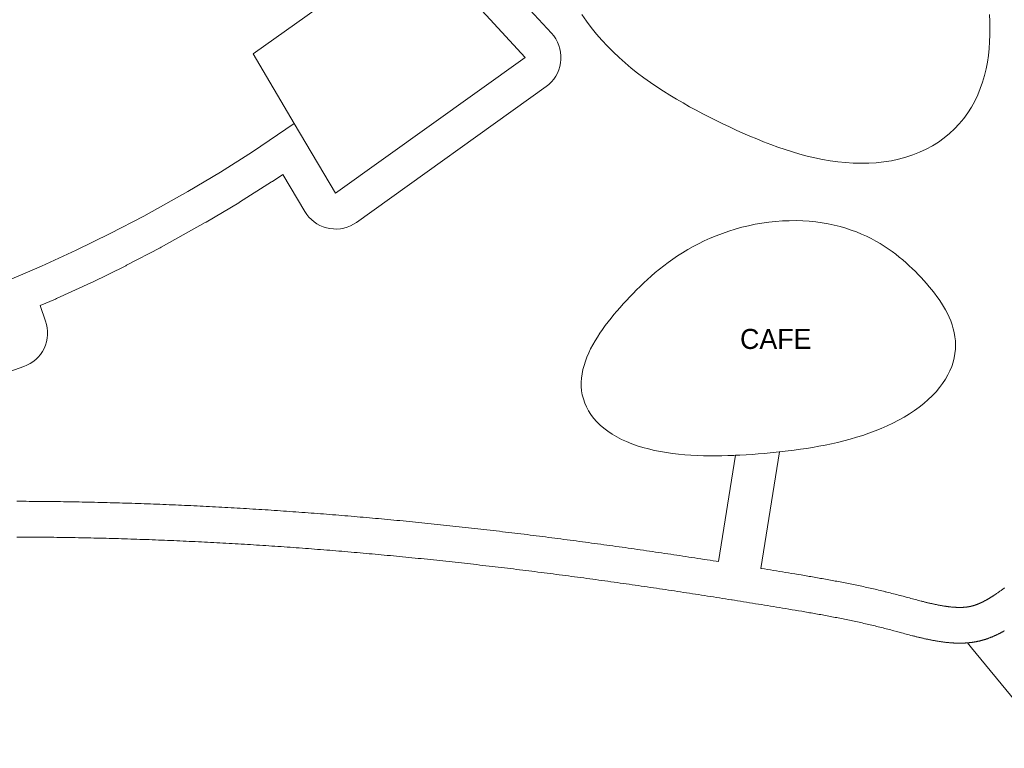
# Model space of a CAD drawing. Header units: millimetres. Extents: x -97041 to 284557, y -33528 to 335809.
# Tile 28 of 41: x 124543 to 193430, y -5226 to 45761. Entities that reach past the tile are written whole.
import ezdxf
from ezdxf.enums import TextEntityAlignment as Align

# ---------------------------------------------------------------- set-up
doc = ezdxf.new("R2010")
doc.units = ezdxf.units.MM
for name, color, linetype, lineweight in [('ANNOTATION', 7, 'Continuous', 13), ('BUILDING', 7, 'Continuous', 18), ('FOOD', 1, 'Continuous', 18), ('GREEN', 3, 'Continuous', 18), ('PATH', 8, 'Continuous', 18)]:
    doc.layers.add(name, color=color, linetype=linetype, lineweight=lineweight)

msp = doc.modelspace()

# ---------------------------------------------------------------- linework, layer by layer
at = {"layer": 'BUILDING'}
for points in [[(155447.609, 47947.462), (152217.536, 51443.108), (140870.298, 43374.737), (143757.001, 38492.421)], [(155447.609, 47947.462), (157173.927, 46079.215), (159913.579, 43114.309), (146642.921, 33611.426), (143757.001, 38492.421)], [(143757.001, 38492.421), (140824.412, 36517.282), (138582.78, 35100.476), (136306.539, 33739.979), (133220.15, 32015.034), (130868.677, 30789.149), (128487.377, 29622.251), (126077.73, 28515.068), (122823.383, 27132.891)]]:
    msp.add_lwpolyline(points, dxfattribs=at)
at = {"layer": 'FOOD'}
for points in [[(163871.497, 46134.414), (164191.879, 45662.951), (164532.338, 45203.594), (164891.168, 44757.16), (165266.622, 44324.293), (165656.946, 43905.468), (166060.401, 43500.983), (166475.289, 43110.968), (166899.978, 42735.388), (167332.923, 42374.051), (167772.692, 42026.621), (168217.974, 41692.633), (168667.605, 41371.513), (169120.573, 41062.591), (169576.029, 40765.126), (170033.289, 40478.329), (170491.843, 40201.385), (170951.344, 39933.476), (171411.609, 39673.805), (171872.606, 39421.62), (172334.446, 39176.236), (172797.364, 38937.052), (173261.703, 38703.575), (173727.895, 38475.433), (174196.437, 38252.391), (174667.872, 38034.36), (175142.758, 37821.407), (175621.653, 37613.758), (176105.081, 37411.803), (176593.518, 37216.089), (177087.359, 37027.319), (177586.906, 36846.341), (178092.342, 36674.138), (178603.721, 36511.813), (179120.945, 36360.571), (179643.763, 36221.701), (180171.753, 36096.552), (180704.328, 35986.513), (181240.726, 35892.987), (181780.017, 35817.369), (182321.108, 35761.016), (182862.757, 35725.227), (183403.576, 35711.218), (183942.056, 35720.098), (184476.584, 35752.85), (185005.458, 35810.309), (185526.916, 35893.151), (186039.161, 36001.873), (186540.38, 36136.785), (187028.776, 36298.003), (187502.592, 36485.445), (187960.138, 36698.827), (188399.814, 36937.669), (188820.133, 37201.299), (189219.746, 37488.864), (189597.459, 37799.339), (189952.247, 38131.546), (190283.275, 38484.167), (190589.902, 38855.771), (190871.688, 39244.827), (191128.404, 39649.734), (191360.024, 40068.842), (191566.726, 40500.476), (191748.884, 40942.964), (191907.054, 41394.656), (192041.967, 41853.953), (192154.502, 42319.324), (192245.677, 42789.33), (192316.618, 43262.639), (192368.541, 43738.046), (192402.726, 44214.479), (192420.488, 44691.016), (192423.155, 45166.887), (192412.038, 45641.481), (192388.407, 46114.343)], [(177883.532, 15537.489), (178307.079, 15587.189), (178732.458, 15641.268), (179159.928, 15700.148), (179589.651, 15764.312), (180021.684, 15834.295), (180455.963, 15910.668), (180892.292, 15994.029), (181330.338, 16084.986), (181769.625, 16184.143), (182209.532, 16292.088), (182649.296, 16409.379), (183088.014, 16536.529), (183524.653, 16673.994), (183958.056, 16822.159), (184386.962, 16981.334), (184810.014, 17151.738), (185225.779, 17333.496), (185632.771, 17526.63), (186029.464, 17731.058), (186414.322, 17946.591), (186785.814, 18172.933), (187142.442, 18409.681), (187482.76, 18656.333), (187805.399, 18912.292), (188109.084, 19176.872), (188392.655, 19449.308), (188655.084, 19728.768), (188895.491, 20014.362), (189113.157, 20305.157), (189307.532, 20600.19), (189478.244, 20898.48), (189625.102, 21199.046), (189748.099, 21500.916), (189847.408, 21803.145), (189923.375, 22104.826), (189976.517, 22405.103), (190007.504, 22703.181), (190017.15, 22998.337), (190006.394, 23289.929), (189976.283, 23577.401), (189927.953, 23860.289), (189862.607, 24138.223), (189781.492, 24410.93), (189685.877, 24678.231), (189577.031, 24940.042), (189456.199, 25196.364), (189324.582, 25447.281), (189183.315, 25692.952), (189033.45, 25933.597), (188875.937, 26169.493), (188711.609, 26400.957), (188541.172, 26628.337), (188365.196, 26851.996), (188184.105, 27072.299), (187998.175, 27289.604), (187807.536, 27504.241), (187612.172, 27716.506), (187411.925, 27926.647), (187206.51, 28134.851), (186995.521, 28341.236), (186778.445, 28545.846), (186554.68, 28748.637), (186323.553, 28949.478), (186084.339, 29148.148), (185836.281, 29344.33), (185578.61, 29537.617), (185310.571, 29727.513), (185031.442, 29913.435), (184740.554, 30094.725), (184437.311, 30270.654), (184121.214, 30440.432), (183791.868, 30603.222), (183449.009, 30758.15), (183092.505, 30904.317), (182722.375, 31040.817), (182338.789, 31166.75), (181942.079, 31281.234), (181532.734, 31383.42), (181111.401, 31472.512), (180678.883, 31547.77), (180236.123, 31608.533), (179784.201, 31654.223), (179324.318, 31684.358), (178857.78, 31698.56), (178385.98, 31696.561), (177910.381, 31678.21), (177432.493, 31643.472), (176953.851, 31592.433), (176475.998, 31525.296), (176000.455, 31442.38), (175528.708, 31344.113), (175062.178, 31231.027), (174602.21, 31103.748), (174150.049, 30962.987), (173706.825, 30809.527), (173273.54, 30644.213), (172851.056, 30467.936), (172440.086, 30281.62), (172041.188, 30086.208), (171654.764, 29882.647), (171281.055, 29671.874), (170920.151, 29454.801), (170571.992, 29232.304), (170236.379, 29005.208), (169912.986, 28774.277), (169601.373, 28540.209), (169301.004, 28303.618), (169011.262, 28065.039), (168731.473, 27824.914), (168460.922, 27583.596), (168198.88, 27341.345), (167944.62, 27098.331), (167697.439, 26854.636), (167456.684, 26610.258), (167221.767, 26365.123), (166992.183, 26119.086), (166767.531, 25871.947), (166547.524, 25623.457), (166332.004, 25373.335), (166120.947, 25121.275), (165914.477, 24866.965), (165712.862, 24610.095), (165516.519, 24350.374), (165326.01, 24087.54), (165142.035, 23821.375), (164965.427, 23551.715), (164797.137, 23278.458), (164638.22, 23001.579), (164489.822, 22721.132), (164353.156, 22437.258), (164229.49, 22150.188), (164120.117, 21860.248), (164026.338, 21567.857), (163949.439, 21273.524), (163890.663, 20977.848), (163851.197, 20681.511), (163832.142, 20385.27), (163834.496, 20089.949), (163859.134, 19796.43), (163906.796, 19505.638), (163978.064, 19218.534), (164073.357, 18936.096), (164192.921, 18659.309), (164336.821, 18389.148), (164504.936, 18126.567), (164696.964, 17872.482), (164912.423, 17627.76), (165150.657, 17393.205), (165410.845, 17169.547), (165692.013, 16957.43), (165993.048, 16757.407), (166312.719, 16569.927), (166649.69, 16395.336), (167002.543, 16233.868), (167369.8, 16085.647), (167749.943, 15950.684), (168141.44, 15828.883), (168542.764, 15720.043), (168952.418, 15623.863), (169368.953, 15539.952), (169790.991, 15467.837), (170217.241, 15406.976), (170646.516, 15356.766), (171077.744, 15316.561), (171509.983, 15285.681), (171942.428, 15263.427), (172374.414, 15249.101), (172805.423, 15242.01), (173235.077, 15241.489), (173663.141, 15246.911), (174089.511, 15257.697), (174514.208, 15273.332)], [(174937.365, 15293.369), (174514.208, 15273.332)], [(174514.208, 15273.332), (174623.882, 15278.525)], [(174623.882, 15278.525), (174937.365, 15293.369)], [(174937.365, 15293.369), (175359.211, 15317.442), (175780.058, 15345.273), (176200.28, 15376.673), (176620.297, 15411.547), (177040.55, 15449.896), (177461.486, 15491.815)], [(177883.532, 15537.489), (177461.486, 15491.815)], [(177461.486, 15491.815), (177699.697, 15517.594)], [(177699.697, 15517.594), (177883.532, 15537.489)]]:
    msp.add_lwpolyline(points, dxfattribs=at)
at = {"layer": 'GREEN'}
for points in [[(159010.066, 47775.857), (161749.718, 44810.951), (161909.51, 44619.719), (162049.469, 44413.53), (162168.205, 44194.431), (162264.538, 43964.599), (162337.511, 43726.318), (162386.398, 43481.956), (162410.715, 43233.942), (162410.219, 42984.738), (162384.915, 42736.822), (162335.055, 42492.657), (162261.135, 42254.668), (162163.888, 42025.222), (162044.281, 41806.597), (161903.502, 41600.966), (161742.951, 41410.372), (161564.222, 41236.71), (161369.091, 41081.704), (148098.433, 31578.821), (147893.558, 31446.73), (147676.791, 31335.22), (147450.196, 31245.352), (147215.925, 31177.978), (146976.206, 31133.741), (146733.318, 31113.061), (146489.571, 31116.134), (146247.282, 31142.931), (146008.755, 31193.197), (145776.257, 31266.454), (145551.998, 31362.007), (145338.112, 31478.945), (145136.631, 31616.159), (144949.471, 31772.342), (144778.412, 31946.011), (144625.08, 32135.514), (144490.932, 32339.049), (142954.443, 34937.733), (142220.976, 34443.732), (142160.094, 34404.002), (139918.462, 32987.196), (139865.38, 32954.564), (137589.139, 31594.067), (137526.199, 31557.68), (134439.81, 29832.735), (134375.846, 29798.197), (132024.373, 28572.312), (131968.761, 28544.196), (129587.461, 27377.298), (129531.165, 27350.576), (127121.518, 26243.393), (127055.03, 26214.006), (125965.24, 25751.154), (126346.964, 24673.801), (126417.454, 24438.807), (126464.572, 24198.036), (126487.863, 23953.806), (126487.103, 23708.468), (126462.299, 23464.387), (126413.691, 23223.912), (126341.746, 22989.36), (126247.158, 22762.989), (126130.836, 22546.979), (125993.903, 22343.41), (125837.675, 22154.244), (125663.658, 21981.302), (125473.528, 21826.249), (125269.115, 21690.579), (125052.389, 21575.598), (124825.436, 21482.414), (110183.408, 16294.513)], [(124345.95, 12059.779), (124563.551, 12059.112), (124781.17, 12058.266), (124998.769, 12057.241), (125216.397, 12056.038), (125434.005, 12054.655), (125651.616, 12053.094), (125869.23, 12051.356), (126086.833, 12049.441), (126304.448, 12047.348), (126522.052, 12045.078), (126739.645, 12042.632), (126957.248, 12040.009), (127174.838, 12037.211), (127392.413, 12034.236), (127609.998, 12031.087), (127827.567, 12027.763), (128045.131, 12024.264), (128262.68, 12020.59), (128480.233, 12016.743), (128697.757, 12012.722), (128915.285, 12008.527), (129132.806, 12004.159), (129350.296, 11999.618), (129567.786, 11994.906), (129785.257, 11990.021), (130002.717, 11984.964), (130220.176, 11979.735), (130437.591, 11974.335), (130655.014, 11968.765), (130872.402, 11963.023), (131089.788, 11957.112), (131307.159, 11951.031), (131524.492, 11944.779), (131741.809, 11938.359), (131959.132, 11931.77), (132176.403, 11925.011), (132393.658, 11918.084), (132610.916, 11910.99), (132828.12, 11903.727), (133045.316, 11896.297), (133262.479, 11888.7), (133479.635, 11880.936), (133696.754, 11873.005), (133913.841, 11864.908), (134130.905, 11856.646), (134347.944, 11848.218), (134564.958, 11839.624), (134781.937, 11830.866), (134998.888, 11821.943), (135215.815, 11812.855), (135432.712, 11803.603), (135649.559, 11794.188), (135866.401, 11784.609), (136083.178, 11774.867), (136299.949, 11764.963), (136516.676, 11754.895), (136733.374, 11744.666), (136950.015, 11734.275), (137166.648, 11723.722), (137383.224, 11713.008), (137599.777, 11702.133), (137816.283, 11691.097), (138032.744, 11679.902), (138249.18, 11668.546), (138465.568, 11657.03), (138681.916, 11645.355), (138898.217, 11633.522), (139114.49, 11621.529), (139330.7, 11609.378), (139546.883, 11597.069), (139763.024, 11584.601), (139979.101, 11571.977), (140195.148, 11559.195), (140411.138, 11546.257), (140627.099, 11533.161), (140842.991, 11519.91), (141058.851, 11506.502), (141274.654, 11492.939), (141490.409, 11479.22), (141706.106, 11465.347), (141921.758, 11451.319), (142137.371, 11437.136), (142352.913, 11422.8), (142568.405, 11408.31), (142783.858, 11393.665), (142999.237, 11378.868), (143214.566, 11363.919), (143429.853, 11348.816), (143645.065, 11333.561), (143860.235, 11318.155), (144075.337, 11302.596), (144290.386, 11286.887), (144505.38, 11271.026), (144720.304, 11255.014), (144935.161, 11238.853), (145149.983, 11222.541), (145364.725, 11206.079), (145579.395, 11189.469), (145794.028, 11172.709), (146008.579, 11155.799), (146223.068, 11138.742), (146437.495, 11121.536), (146651.85, 11104.183), (146866.152, 11086.682), (147080.367, 11069.034), (147294.532, 11051.238), (147508.628, 11033.296), (147722.637, 11015.207), (147936.592, 10996.973), (148150.466, 10978.593), (148364.288, 10960.067), (148578.016, 10941.396), (148791.684, 10922.58), (149005.275, 10903.62), (149218.781, 10884.516), (149432.24, 10865.267), (149645.594, 10845.876), (149858.885, 10826.341), (150072.105, 10806.663), (150285.249, 10786.842), (150498.296, 10766.879), (150711.281, 10746.774), (150924.207, 10726.525), (151143.027, 10705.559), (151361.778, 10684.444), (151580.433, 10663.182), (151798.988, 10641.773), (152017.472, 10620.216), (152235.853, 10598.515), (152454.165, 10576.667), (152672.373, 10554.675), (152890.506, 10532.539), (153108.544, 10510.26), (153326.505, 10487.838), (153544.378, 10465.273), (153762.159, 10442.568), (153979.864, 10419.721), (154197.48, 10396.735), (154415.016, 10373.608), (154632.468, 10350.342), (154849.828, 10326.938), (155067.105, 10303.398), (155284.316, 10279.719), (155501.427, 10255.904), (155718.466, 10231.953), (155935.427, 10207.866), (156152.282, 10183.647), (156369.082, 10159.292), (156585.791, 10134.805), (156802.421, 10110.184), (157018.971, 10085.432), (157235.435, 10060.549), (157451.837, 10035.534), (157668.133, 10010.39), (157884.381, 9985.115), (158100.522, 9959.713), (158316.604, 9934.182), (158532.593, 9908.524), (158748.521, 9882.738), (158964.358, 9856.826), (159180.125, 9830.789), (159395.81, 9804.627), (159611.426, 9778.34), (159826.963, 9751.93), (160042.43, 9725.396), (160257.806, 9698.74), (160473.129, 9671.961), (160688.358, 9645.062), (160903.531, 9618.041), (161118.607, 9590.902), (161333.622, 9563.644), (161548.575, 9536.265), (161763.439, 9508.769), (161978.238, 9481.155), (162192.957, 9453.425), (162407.613, 9425.578), (162622.183, 9397.617), (162836.698, 9369.54), (163051.14, 9341.349), (163265.519, 9313.042), (163479.797, 9284.626), (163694.037, 9256.095), (163908.193, 9227.453), (164122.273, 9198.701), (164336.305, 9169.836), (164550.251, 9140.863), (164764.136, 9111.78), (164977.948, 9082.589), (165191.702, 9053.289), (165405.381, 9023.882), (165618.99, 8994.37), (165832.542, 8964.75), (166046.019, 8935.025), (166259.43, 8905.196), (166472.79, 8875.261), (166686.073, 8845.223), (166899.282, 8815.084), (167112.438, 8784.842), (167325.534, 8754.497), (167538.564, 8724.051), (167751.513, 8693.507), (167964.428, 8662.86), (168177.255, 8632.116), (168390.025, 8601.274), (168602.75, 8570.331), (168815.387, 8539.294), (169027.984, 8508.159), (169240.5, 8476.929), (169452.974, 8445.603), (169665.385, 8414.181), (169877.72, 8382.667), (170090.012, 8351.058), (170302.24, 8319.357), (170514.395, 8287.565), (170726.505, 8255.68), (170938.57, 8223.702), (171150.544, 8191.638), (171362.481, 8159.482), (171574.356, 8127.237), (171786.182, 8094.902), (171997.933, 8062.482), (172209.634, 8029.975), (172421.289, 7997.38), (172632.884, 7964.699), (172844.426, 7931.932), (173055.899, 7899.082), (173267.325, 7866.148), (173439.787, 7839.208), (174623.882, 15278.525)], [(177699.697, 15517.594), (176402.443, 7367.325), (176432.368, 7362.478), (176642.972, 7328.284), (176853.498, 7294.02), (177064.007, 7259.68), (177274.451, 7225.269), (177484.853, 7190.786), (177695.202, 7156.233), (177905.516, 7121.608), (178115.762, 7086.916), (178326.061, 7052.14), (178550.162, 7014.991), (178774.61, 6977.663), (178999.379, 6940.122), (179224.525, 6902.326), (179447.2, 6864.718), (179450.025, 6864.239), (179675.019, 6825.973), (179788.048, 6806.639), (179901.183, 6787.206), (180014.378, 6767.678), (180127.671, 6748.044), (180241.059, 6728.301), (180354.56, 6708.439), (180468.157, 6688.458), (180581.828, 6668.355), (180695.615, 6648.12), (180806.957, 6628.207), (180809.482, 6627.754), (180920.83, 6607.722), (180923.464, 6607.247), (181034.817, 6587.091), (181037.523, 6586.6), (181148.884, 6566.316), (181151.72, 6565.797), (181263.088, 6545.379), (181265.978, 6544.848), (181377.355, 6524.293), (181380.328, 6523.742), (181491.714, 6503.046), (181494.83, 6502.465), (181606.226, 6481.621), (181609.382, 6481.029), (181720.788, 6460.035), (181724.082, 6459.412), (181835.5, 6438.261), (181838.833, 6437.625), (181950.263, 6416.315), (181953.716, 6415.653), (182065.159, 6394.178), (182068.689, 6393.495), (182180.146, 6371.851), (182183.778, 6371.143), (182295.249, 6349.325), (182298.979, 6348.592), (182410.465, 6326.595), (182414.25, 6325.845), (182525.752, 6303.666), (182529.634, 6302.89), (182641.153, 6280.524), (182645.156, 6279.718), (182756.692, 6257.159), (182760.75, 6256.335), (182872.304, 6233.58), (182876.435, 6232.734), (182988.008, 6209.779), (182992.277, 6208.896), (183103.87, 6185.734), (183108.175, 6184.837), (183219.788, 6161.466), (183224.208, 6160.536), (183335.842, 6136.95), (183340.334, 6135.997), (183451.99, 6112.192), (183456.555, 6111.214), (183568.234, 6087.186), (183572.916, 6086.174), (183684.618, 6061.917), (183689.372, 6060.88), (183801.098, 6036.39), (183805.897, 6035.333), (183917.649, 6010.607), (183922.594, 6009.508), (184034.37, 5984.539), (184039.333, 5983.425), (184151.136, 5958.211), (184156.231, 5957.056), (184268.062, 5931.59), (184273.214, 5930.411), (184385.072, 5904.69), (184390.312, 5903.479), (184502.198, 5877.498), (184507.501, 5876.261), (184619.417, 5850.016), (184624.812, 5848.744), (184736.758, 5822.23), (184742.239, 5820.926), (184854.216, 5794.138), (184859.762, 5792.804), (184971.771, 5765.738), (184977.387, 5764.374), (185089.428, 5737.026), (185095.148, 5735.623), (185207.222, 5707.987), (185212.985, 5706.559), (185325.093, 5678.632), (185330.944, 5677.166), (185443.086, 5648.943), (185449.015, 5647.444), (185561.193, 5618.92), (185567.192, 5617.386), (185679.405, 5588.557), (185685.244, 5587.05), (185793.188, 5559.04), (185798.308, 5557.706), (185906.279, 5529.445), (185910.708, 5528.281), (186018.7, 5499.803), (186022.46, 5498.808), (186130.468, 5470.146), (186133.531, 5469.331), (186243.916, 5439.888), (186354.124, 5410.375), (186570.791, 5352.146), (186786.129, 5294.213), (186892.594, 5265.628), (186998.424, 5237.295), (187103.527, 5209.27), (187207.895, 5181.583), (187311.501, 5154.274), (187414.357, 5127.366), (187516.452, 5100.892), (187618.619, 5074.664), (187668.184, 5062.047), (187718.342, 5049.356), (187768.27, 5036.803), (187818.009, 5024.382), (187867.578, 5012.091), (187916.906, 4999.95), (187966.014, 4987.958), (188014.93, 4976.111), (188063.62, 4964.42), (188112.1, 4952.884), (188160.361, 4941.508), (188208.396, 4930.296), (188256.219, 4919.249), (188303.828, 4908.37), (188351.205, 4897.663), (188398.325, 4887.14), (188445.229, 4876.793), (188491.932, 4866.62), (188538.362, 4856.64), (188584.553, 4846.849), (188630.519, 4837.245), (188676.231, 4827.838), (188721.735, 4818.619), (188766.958, 4809.604), (188811.921, 4800.795), (188856.651, 4792.185), (188901.114, 4783.784), (188945.354, 4775.586), (188989.309, 4767.602), (189032.985, 4759.836), (189076.413, 4752.282), (189119.565, 4744.947), (189162.459, 4737.829), (189205.072, 4730.934), (189247.426, 4724.261), (189289.49, 4717.813), (189331.241, 4711.597), (189372.746, 4705.605), (189413.983, 4699.839), (189454.922, 4694.305), (189495.534, 4689.009), (189535.87, 4683.944), (189575.928, 4679.111), (189615.674, 4674.516), (189655.137, 4670.155), (189694.289, 4666.032), (189733.126, 4662.147), (189771.648, 4658.502), (189809.874, 4655.095), (189847.805, 4651.925), (189887.211, 4648.855), (189904.124, 4647.611), (189922.728, 4646.296), (189941.257, 4645.04), (189959.713, 4643.844), (189978.043, 4642.711), (189996.343, 4641.635), (190014.569, 4640.618), (190032.672, 4639.664), (190050.744, 4638.767), (190068.742, 4637.928), (190086.613, 4637.152), (190104.406, 4636.435), (190122.125, 4635.777), (190139.766, 4635.179), (190157.328, 4634.64), (190174.813, 4634.161), (190192.27, 4633.739), (190209.551, 4633.377), (190226.755, 4633.076), (190243.978, 4632.832), (190261.025, 4632.647), (190277.996, 4632.521), (190294.937, 4632.453), (190311.75, 4632.444), (190328.535, 4632.493), (190345.193, 4632.6), (190361.724, 4632.765), (190378.276, 4632.989), (190394.699, 4633.27), (190411.045, 4633.608), (190427.313, 4634.004), (190443.454, 4634.456), (190459.568, 4634.967), (190475.603, 4635.534), (190491.51, 4636.157), (190507.344, 4636.836), (190523.145, 4637.575), (190538.821, 4638.367), (190554.426, 4639.215), (190569.998, 4640.122), (190585.441, 4641.082), (190600.765, 4642.095), (190616.061, 4643.166), (190631.327, 4644.296), (190646.424, 4645.474), (190661.491, 4646.711), (190676.484, 4648.002), (190691.306, 4649.34), (190706.147, 4650.741), (190720.92, 4652.197), (190735.572, 4653.702), (190750.191, 4655.265), (190764.694, 4656.876), (190779.083, 4658.537), (190793.439, 4660.256), (190807.767, 4662.034), (190821.989, 4663.86), (190836.087, 4665.732), (190850.109, 4667.656), (190864.119, 4669.641), (190878.062, 4671.678), (190891.932, 4673.768), (190905.678, 4675.9), (190919.367, 4678.087), (190933.039, 4680.334), (190946.543, 4682.615), (190960.032, 4684.957), (190973.515, 4687.361), (190986.871, 4689.805), (191000.165, 4692.301), (191013.361, 4694.841), (191026.535, 4697.441), (191039.651, 4700.093), (191052.661, 4702.787), (191065.663, 4705.543), (191078.551, 4708.338), (191091.383, 4711.185), (191104.209, 4714.095), (191116.923, 4717.043), (191129.595, 4720.046), (191142.217, 4723.101), (191154.262, 4726.078), (191169.674, 4729.974), (191184.594, 4733.836), (191199.632, 4737.82), (191214.71, 4741.905), (191229.917, 4746.117), (191245.204, 4750.442), (191260.544, 4754.874), (191276.055, 4759.447), (191291.599, 4764.12), (191307.236, 4768.914), (191322.969, 4773.829), (191338.785, 4778.863), (191354.723, 4784.027), (191370.72, 4789.302), (191386.852, 4794.715), (191403.056, 4800.244), (191419.32, 4805.886), (191435.682, 4811.655), (191452.181, 4817.565), (191468.789, 4823.606), (191485.422, 4829.749), (191502.191, 4836.036), (191519.068, 4842.456), (191535.971, 4848.979), (191553.01, 4855.647), (191570.184, 4862.461), (191587.394, 4869.382), (191604.738, 4876.45), (191622.182, 4883.651), (191639.64, 4890.951), (191657.253, 4898.408), (191674.999, 4906.015), (191692.759, 4913.72), (191710.618, 4921.561), (191728.645, 4929.568), (191746.704, 4937.681), (191764.862, 4945.931), (191783.101, 4954.31), (191801.437, 4962.827), (191819.904, 4971.495), (191838.419, 4980.278), (191857.014, 4989.19), (191875.738, 4998.255), (191894.542, 5007.45), (191913.391, 5016.758), (191932.384, 5026.229), (191951.456, 5035.828), (191970.589, 5045.549), (191989.814, 5055.406), (192009.133, 5065.402), (192028.544, 5075.534), (192048.031, 5085.796), (192067.577, 5096.176), (192087.229, 5106.703), (192107.005, 5117.383), (192126.836, 5128.182), (192146.71, 5139.09), (192166.719, 5150.161), (192186.801, 5161.358), (192206.924, 5172.665), (192227.164, 5184.124), (192247.475, 5195.708), (192267.855, 5207.417), (192288.321, 5219.26), (192308.89, 5231.247), (192329.523, 5243.355), (192350.209, 5255.577), (192370.999, 5267.944), (192391.849, 5280.428), (192412.769, 5293.037), (192433.773, 5305.778), (192454.853, 5318.646), (192476.015, 5331.644), (192497.24, 5344.76), (192518.546, 5358.006), (192539.886, 5371.351), (192561.334, 5384.843), (192582.89, 5398.479), (192604.461, 5412.202), (192626.128, 5426.062), (192647.867, 5440.043), (192669.654, 5454.131), (192691.519, 5468.343), (192712.246, 5481.885), (192757.556, 5511.714), (192801.916, 5541.204), (192846.525, 5571.142), (192891.39, 5601.526), (192936.532, 5632.369), (192981.933, 5663.651), (193027.575, 5695.357), (193073.466, 5727.487), (193119.627, 5760.052), (193166.011, 5793.01), (193212.651, 5826.383), (193259.539, 5860.156), (193306.655, 5894.312), (193354.022, 5928.859), (193401.601, 5963.763), (193449.424, 5999.042)]]:
    msp.add_lwpolyline(points, dxfattribs=at)
at = {"layer": 'PATH'}
for points in [[(190845.94, 2153.443), (190820.831, 2151.484), (190795.703, 2149.624), (190770.555, 2147.862), (190745.389, 2146.199), (190720.204, 2144.634), (190694.999, 2143.166), (190669.776, 2141.794), (190644.535, 2140.519), (190619.275, 2139.339), (190593.996, 2138.254), (190568.7, 2137.264), (190543.384, 2136.368), (190518.051, 2135.565), (190492.7, 2134.855), (190467.331, 2134.238), (190441.944, 2133.712), (190416.539, 2133.278), (190391.116, 2132.934), (190365.676, 2132.68), (190340.219, 2132.517), (190314.744, 2132.442), (190289.252, 2132.456), (190263.743, 2132.558), (190238.216, 2132.747), (190212.673, 2133.024), (190187.113, 2133.387), (190161.536, 2133.835), (190135.942, 2134.37), (190110.332, 2134.989), (190084.705, 2135.692), (190059.062, 2136.479), (190033.403, 2137.349), (190007.727, 2138.302), (189982.035, 2139.337), (189956.328, 2140.454), (189930.604, 2141.652), (189904.865, 2142.93), (189879.11, 2144.288), (189853.339, 2145.726), (189827.553, 2147.242), (189801.752, 2148.837), (189775.935, 2150.51), (189750.103, 2152.26), (189724.256, 2154.087), (189698.394, 2155.99), (189646.625, 2160.023), (189594.797, 2164.354), (189542.911, 2168.979), (189490.968, 2173.894), (189438.968, 2179.095), (189386.913, 2184.577), (189334.802, 2190.336), (189282.638, 2196.367), (189230.42, 2202.667), (189178.149, 2209.23), (189125.827, 2216.054), (189073.454, 2223.133), (189021.03, 2230.463), (188968.557, 2238.039), (188916.035, 2245.858), (188863.466, 2253.916), (188810.849, 2262.207), (188758.186, 2270.728), (188705.477, 2279.474), (188652.724, 2288.441), (188599.926, 2297.625), (188547.086, 2307.021), (188494.203, 2316.626), (188441.278, 2326.434), (188388.313, 2336.441), (188335.307, 2346.644), (188282.262, 2357.037), (188229.179, 2367.618), (188176.058, 2378.38), (188122.9, 2389.32), (188069.706, 2400.434), (188016.476, 2411.717), (187963.212, 2423.166), (187909.915, 2434.775), (187856.584, 2446.54), (187803.221, 2458.458), (187749.826, 2470.524), (187696.401, 2482.733), (187642.946, 2495.081), (187589.462, 2507.564), (187535.949, 2520.178), (187482.409, 2532.918), (187428.843, 2545.78), (187375.25, 2558.76), (187321.632, 2571.853), (187267.99, 2585.056), (187214.324, 2598.363), (187160.635, 2611.77), (187106.924, 2625.274), (187053.192, 2638.87), (186999.44, 2652.553), (186891.877, 2680.166), (186784.241, 2708.077), (186676.539, 2736.252), (186568.777, 2764.657), (186460.962, 2793.258), (186353.099, 2822.019), (186245.194, 2850.908), (186137.255, 2879.888), (185921.298, 2937.988), (185705.275, 2996.044), (185597.256, 3024.969), (185489.239, 3053.78), (185381.231, 3082.442), (185273.239, 3110.92), (185165.268, 3139.181), (185057.324, 3167.191), (184945.111, 3196.02), (184832.933, 3224.544), (184720.791, 3252.767), (184608.683, 3280.694), (184496.609, 3308.33), (184384.568, 3335.678), (184272.559, 3362.744), (184160.582, 3389.532), (184048.636, 3416.046), (183936.72, 3442.291), (183824.834, 3468.272), (183712.976, 3493.993), (183601.145, 3519.459), (183489.342, 3544.673), (183377.566, 3569.642), (183265.814, 3594.368), (183154.088, 3618.858), (183042.386, 3643.115), (182930.707, 3667.143), (182819.051, 3690.948), (182707.417, 3714.534), (182595.804, 3737.905), (182484.211, 3761.067), (182372.638, 3784.022), (182261.084, 3806.777), (182149.548, 3829.336), (182038.029, 3851.702), (181926.527, 3873.881), (181815.041, 3895.878), (181703.57, 3917.696), (181592.113, 3939.34), (181480.67, 3960.815), (181369.24, 3982.125), (181257.822, 4003.276), (181146.416, 4024.27), (181035.02, 4045.114), (180923.634, 4065.81), (180812.257, 4086.365), (180700.889, 4106.783), (180589.528, 4127.067), (180478.175, 4147.223), (180366.827, 4167.255), (180255.485, 4187.168), (180144.147, 4206.966), (180032.814, 4226.654), (179921.483, 4246.236), (179810.156, 4265.716), (179698.829, 4285.1), (179587.504, 4304.392), (179476.179, 4323.597), (179364.853, 4342.718), (179253.526, 4361.76), (179030.866, 4399.628), (178808.191, 4437.236), (178585.495, 4474.62), (178362.774, 4511.818), (178140.021, 4548.864), (177917.229, 4585.795), (177707.887, 4620.413), (177498.506, 4654.962), (177289.084, 4689.44), (177079.623, 4723.847), (176870.122, 4758.182), (176660.58, 4792.445), (176450.997, 4826.634), (176241.373, 4860.751), (176031.707, 4894.793), (175821.999, 4928.76), (175612.249, 4962.652), (175402.456, 4996.468), (175192.621, 5030.207), (174982.741, 5063.869), (174772.818, 5097.453), (174562.852, 5130.958), (174394.335, 5157.78), (174374.804, 5160.889), (174352.84, 5164.385), (174142.784, 5197.731), (173932.683, 5230.998), (173722.537, 5264.183), (173512.345, 5297.286), (173302.106, 5330.308), (173091.822, 5363.246), (172881.49, 5396.101), (172671.111, 5428.872), (172460.685, 5461.559), (172250.212, 5494.16), (172039.69, 5526.675), (171829.119, 5559.103), (171618.5, 5591.444), (171407.832, 5623.698), (171197.114, 5655.863), (170986.346, 5687.939), (170775.528, 5719.925), (170564.66, 5751.822), (170353.74, 5783.627), (170142.77, 5815.34), (169931.748, 5846.962), (169720.674, 5878.491), (169509.548, 5909.926), (169298.369, 5941.268), (169087.137, 5972.515), (168875.852, 6003.666), (168664.514, 6034.722), (168453.121, 6065.681), (168241.674, 6096.544), (168030.173, 6127.308), (167818.617, 6157.974), (167607.005, 6188.542), (167395.338, 6219.009), (167183.615, 6249.377), (166971.835, 6279.644), (166759.999, 6309.809), (166548.105, 6339.872), (166336.155, 6369.833), (166124.146, 6399.691), (165912.08, 6429.444), (165699.955, 6459.093), (165487.772, 6488.637), (165275.529, 6518.075), (165063.227, 6547.407), (164850.866, 6576.632), (164638.444, 6605.749), (164425.962, 6634.758), (164213.419, 6663.658), (164000.815, 6692.449), (163788.149, 6721.129), (163575.422, 6749.699), (163362.632, 6778.158), (163149.78, 6806.504), (162936.866, 6834.739), (162723.888, 6862.86), (162510.846, 6890.867), (162297.741, 6918.759), (162084.571, 6946.537), (161871.337, 6974.199), (161658.039, 7001.745), (161444.675, 7029.174), (161231.245, 7056.486), (161017.749, 7083.679), (160804.188, 7110.753), (160590.559, 7137.709), (160376.864, 7164.544), (160163.102, 7191.259), (159949.271, 7217.852), (159735.373, 7244.324), (159521.407, 7270.673), (159307.372, 7296.899), (159093.268, 7323.001), (158879.095, 7348.979), (158664.852, 7374.832), (158450.539, 7400.56), (158236.156, 7426.161), (158021.702, 7451.636), (157807.177, 7476.983), (157592.581, 7502.203), (157377.913, 7527.293), (157163.173, 7552.255), (156948.361, 7577.086), (156733.476, 7601.787), (156518.517, 7626.357), (156303.486, 7650.795), (156088.38, 7675.101), (155873.201, 7699.273), (155657.947, 7723.313), (155442.619, 7747.218), (155227.215, 7770.988), (155011.736, 7794.623), (154796.181, 7818.121), (154580.549, 7841.483), (154364.842, 7864.708), (154149.057, 7887.795), (153933.196, 7910.743), (153717.257, 7933.552), (153501.24, 7956.221), (153285.145, 7978.75), (153068.971, 8001.138), (152852.718, 8023.384), (152636.387, 8045.488), (152419.975, 8067.449), (152203.484, 8089.267), (151986.913, 8110.94), (151770.261, 8132.469), (151553.528, 8153.852), (151336.713, 8175.09), (151119.818, 8196.181), (150902.84, 8217.124), (150685.78, 8237.92), (150474.606, 8258.002), (150263.354, 8277.943), (150052.026, 8297.744), (149840.622, 8317.403), (149629.142, 8336.92), (149417.588, 8356.295), (149205.959, 8375.529), (148994.257, 8394.619), (148782.483, 8413.567), (148570.636, 8432.372), (148358.719, 8451.033), (148146.731, 8469.551), (147934.672, 8487.924), (147722.545, 8506.153), (147510.349, 8524.237), (147298.085, 8542.177), (147085.755, 8559.971), (146873.357, 8577.619), (146660.894, 8595.122), (146448.366, 8612.478), (146235.773, 8629.688), (146023.117, 8646.751), (145810.398, 8663.667), (145597.616, 8680.436), (145384.773, 8697.056), (145171.869, 8713.529), (144958.904, 8729.854), (144745.88, 8746.029), (144532.797, 8762.056), (144319.656, 8777.934), (144106.457, 8793.662), (143893.201, 8809.24), (143679.89, 8824.668), (143466.523, 8839.945), (143253.101, 8855.072), (143039.625, 8870.047), (142826.095, 8884.871), (142612.513, 8899.544), (142398.879, 8914.064), (142185.194, 8928.432), (141971.458, 8942.648), (141757.672, 8956.71), (141543.836, 8970.619), (141329.952, 8984.375), (141116.021, 8997.977), (140902.042, 9011.425), (140688.016, 9024.718), (140473.945, 9037.857), (140259.828, 9050.84), (140045.668, 9063.668), (139831.463, 9076.34), (139617.215, 9088.857), (139402.925, 9101.217), (139188.593, 9113.42), (138974.22, 9125.467), (138759.807, 9137.356), (138545.354, 9149.088), (138330.863, 9160.662), (138116.333, 9172.078), (137901.765, 9183.335), (137687.16, 9194.434), (137472.52, 9205.374), (137257.844, 9216.154), (137043.133, 9226.775), (136828.387, 9237.235), (136613.609, 9247.536), (136398.797, 9257.676), (136183.954, 9267.655), (135969.079, 9277.472), (135754.174, 9287.129), (135539.238, 9296.623), (135324.273, 9305.956), (135109.28, 9315.126), (134894.258, 9324.133), (134679.21, 9332.977), (134464.134, 9341.658), (134249.033, 9350.175), (134033.907, 9358.528), (133818.756, 9366.717), (133603.581, 9374.742), (133388.384, 9382.602), (133173.163, 9390.296), (132957.921, 9397.825), (132742.658, 9405.188), (132527.375, 9412.386), (132312.072, 9419.416), (132096.749, 9426.28), (131881.409, 9432.978), (131666.051, 9439.507), (131450.676, 9445.869), (131235.285, 9452.064), (131019.878, 9458.09), (130804.456, 9463.947), (130589.02, 9469.636), (130373.571, 9475.155), (130158.108, 9480.506), (129942.634, 9485.686), (129727.148, 9490.696), (129511.651, 9495.536), (129296.145, 9500.205), (129080.629, 9504.704), (128865.104, 9509.031), (128649.571, 9513.186), (128434.031, 9517.17), (128218.485, 9520.981), (128002.932, 9524.62), (127787.374, 9528.086), (127571.812, 9531.379), (127356.245, 9534.498), (127140.676, 9537.444), (126925.104, 9540.216), (126709.53, 9542.813), (126493.955, 9545.236), (126278.38, 9547.484), (126062.805, 9549.556), (125847.231, 9551.453), (125631.658, 9553.174), (125416.088, 9554.719), (125200.521, 9556.088), (124984.957, 9557.279), (124769.398, 9558.294), (124553.844, 9559.131), (124338.295, 9559.791)], [(193435.079, 2995.132), (193407.857, 2979.836), (193380.615, 2964.647), (193353.355, 2949.564), (193326.075, 2934.59), (193298.775, 2919.725), (193271.455, 2904.97), (193244.116, 2890.326), (193216.756, 2875.795), (193189.375, 2861.377), (193161.974, 2847.074), (193134.552, 2832.886), (193107.109, 2818.815), (193079.644, 2804.861), (193052.157, 2791.026), (193024.649, 2777.31), (192997.119, 2763.715), (192969.566, 2750.242), (192941.991, 2736.891), (192914.393, 2723.664), (192886.772, 2710.562), (192859.128, 2697.586), (192831.461, 2684.736), (192803.77, 2672.015), (192776.055, 2659.422), (192748.316, 2646.96), (192720.552, 2634.628), (192692.765, 2622.428), (192664.952, 2610.362), (192637.115, 2598.43), (192609.252, 2586.632), (192581.364, 2574.971), (192553.45, 2563.448), (192525.511, 2552.062), (192497.545, 2540.816), (192469.553, 2529.71), (192441.535, 2518.745), (192413.49, 2507.923), (192385.418, 2497.245), (192357.318, 2486.71), (192329.192, 2476.322), (192301.037, 2466.08), (192272.855, 2455.985), (192244.645, 2446.039), (192216.407, 2436.243), (192188.14, 2426.598), (192159.844, 2417.104), (192131.52, 2407.763), (192103.166, 2398.576), (192074.783, 2389.543), (192046.37, 2380.667), (192017.928, 2371.947), (191989.455, 2363.386), (191960.952, 2354.983), (191932.419, 2346.74), (191903.855, 2338.659), (191875.26, 2330.739), (191846.634, 2322.983), (191817.976, 2315.391), (191789.287, 2307.964), (191760.566, 2300.704), (191736.237, 2294.69), (191711.885, 2288.796), (191687.511, 2283.02), (191663.114, 2277.363), (191638.694, 2271.823), (191614.252, 2266.4), (191589.787, 2261.094), (191565.3, 2255.904), (191540.791, 2250.829), (191516.26, 2245.87), (191491.707, 2241.024), (191467.132, 2236.293), (191442.536, 2231.675), (191417.917, 2227.17), (191393.277, 2222.777), (191368.616, 2218.495), (191343.933, 2214.325), (191319.229, 2210.266), (191294.504, 2206.316), (191269.758, 2202.477), (191244.99, 2198.746), (191220.202, 2195.124), (191195.393, 2191.609), (191170.564, 2188.202), (191145.713, 2184.902), (191120.843, 2181.709), (191095.952, 2178.621), (191071.04, 2175.638), (191046.108, 2172.76), (191021.157, 2169.987), (190996.185, 2167.317), (190971.193, 2164.75), (190946.182, 2162.286), (190921.151, 2159.923), (190896.1, 2157.662), (190871.03, 2155.503), (190845.94, 2153.443)], [(196927.084, -5225.567), (191139.272, 1796.852), (190845.94, 2153.443)]]:
    msp.add_lwpolyline(points, dxfattribs=at)

# ---------------------------------------------------------------- texts
at = {"layer": 'ANNOTATION'}
msp.add_text('CAFE', height=1400, dxfattribs=at).set_placement((177438.749, 23420.822), align=Align.MIDDLE_CENTER)

doc.saveas('drawing.dxf')
